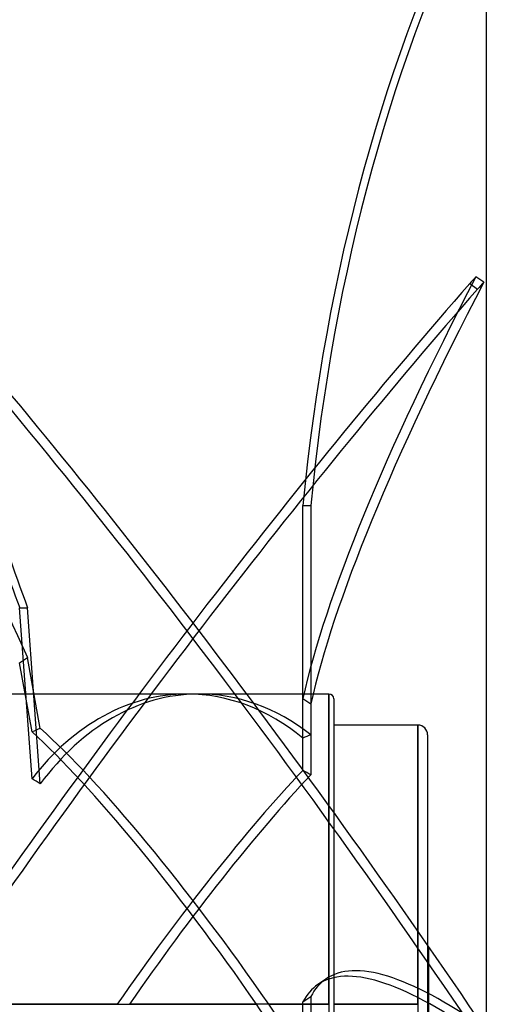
# Model space of a CAD drawing. Header units: millimetres. Extents: x -130 to 54, y -185 to 185.
# Tile 77 of 78: x 6 to 54, y 0 to 101. Entities that reach past the tile are written whole.
import ezdxf

# ---------------------------------------------------------------- set-up
doc = ezdxf.new("R2010")
doc.units = ezdxf.units.MM
doc.layers.add('MAIN-1', color=7, linetype='Continuous')
doc.layers.add('MAIN-2', color=7, linetype='Continuous')

msp = doc.modelspace()

# ---------------------------------------------------------------- linework, layer by layer
at = {"layer": 'MAIN-1'}
msp.add_line((54, 128), (54, -128), dxfattribs=at)
at = {"layer": 'MAIN-2'}
for p, q in [((52.3, 73.74), (53.1, 73.18)), ((53.75, 73.88), (52.94, 74.44)), ((35.24, 27.23), (35.24, 51.05)), ((35.24, 51.05), (36.05, 51.05)), ((36.05, 51.05), (36.05, 30.74)), ((7.54, 23.07), (6.27, 40.56)), ((6.27, 40.56), (7.08, 40.56)), ((8.38, 22.55), (7.08, 40.56)), ((6.27, 34.93), (7.08, 35.49)), ((8.38, 28.22), (7.08, 35.49)), ((7.54, 27.87), (6.27, 34.93)), ((23.38, 31.75), (0, 31.75)), ((37.9, 31.75), (24.62, 31.75)), ((35.24, 23.94), (35.24, 31.3)), ((35.24, 31.3), (36.05, 30.74)), ((37.9, 31.75), (37.9, 0)), ((37.9, 0), (37.9, 31.75)), ((38.4, 31.25), (38.4, -31.25)), ((36.05, 30.74), (36.05, 23.49)), ((47, 28.57), (38.4, 28.57)), ((47, 28.57), (47, 0)), ((47, 0), (47, 28.57)), ((48, 27.57), (48, -27.57)), ((48.1, 5.71), (48, 5.71)), ((48.1, 5.71), (48.1, 0)), ((37.58, 2.58), (36.77, 2.02)), ((16.25, 0), (0, 0)), ((37.9, 0), (17.49, 0)), ((35.24, 0.25), (36.05, 0.81)), ((35.24, -7.11), (35.24, 0.25)), ((36.05, 0.81), (36.05, -6.44)), ((37.9, 0), (37.9, -31.75)), ((47, 0), (38.4, 0)), ((47, 0), (47, -28.57)), ((48.1, 0), (48, 0)), ((48.1, 0), (48.1, -5.71)), ((0, 0), (30.51, 0)), ((31.75, 0), (37.9, 0)), ((38.4, 0), (47, 0)), ((48, 0), (48.1, 0))]:
    msp.add_line(p, q, dxfattribs=at)
for centre, radius in [((37.9, 31.25), 0.5), ((47, 27.57), 1)]:
    msp.add_arc(centre, radius, 0, 90, dxfattribs=at)
for centre, major_axis, ratio, start_param, end_param in [((111.85, 29.67), (0, -132.08), 0.587785, -2.280052, -1.73342), ((112.66, 29.67), (0, -132.08), 0.587785, -2.280052, -1.73342), ((23.6, -11.49), (-91.98, -133.11), 0.181636, -2.134405, -1.577122), ((111.85, 124.98), (-75.08, -108.66), 0.181636, -0.966306, -0.419674), ((112.66, 124.42), (-75.08, -108.66), 0.181636, -0.966306, -0.419674), ((23.6, 0.28), (-71.63, -103.66), 0.181636, -2.235218, -2.225784), ((24.4, -0.28), (71.63, 103.66), 0.181636, 0.906375, 0.915808), ((23.6, -12.05), (91.98, -133.11), 0.181636, 1.521288, 2.134405), ((24.4, -12.05), (91.98, 133.11), 0.181636, 1.007188, 1.573261), ((24.4, -11.49), (-91.98, 133.11), 0.181636, -1.620304, -1.030512), ((72.61, 111.39), (0, 132.08), 0.587785, 1.932619, 2.13685), ((71.8, 111.39), (0, -132.08), 0.587785, -1.180595, -1.004743), ((72.61, -28.4), (-75.08, 108.66), 0.181636, 0.618873, 0.823104), ((23.38, 0), (0, -31.75), 0.726543, -3.141448, -2.384298), ((24.62, 0), (0, 31.75), 0.726543, 0.007582, 0.780799), ((23.38, 0), (0, -31.75), 0.726543, 2.601654, 3.141737), ((24.62, 0), (0, 31.75), 0.726543, -0.518491, 0.007582), ((-17.67, 0), (-43.68, -30.22), 0.222939, -2.353992, -2.330488), ((24.62, 0), (22.57, -31.57), 0.150264, 1.463752, 2.55871), ((23.38, 0), (22.57, -31.57), 0.150264, 1.463752, 2.535206), ((57.71, 0), (-43.7, 0), 0.726543, -1.052305, -1.030858), ((23.38, 0), (22.57, 31.57), 0.150264, 0.823743, 1.677841), ((24.62, 0), (22.57, 31.57), 0.150264, 0.84519, 1.677841), ((57.71, 0), (-43.45, 31.07), 0.150264, -0.945261, -0.923814), ((-17.67, 0), (-43.73, 9.3), 0.694273, -2.054418, -2.030913), ((111.85, -106.64), (75.08, -108.66), 0.181636, 2.689387, 3.14159), ((112.66, -106.08), (75.08, -108.66), 0.181636, 2.689387, 3.14159), ((111.85, -106.64), (75.08, -108.66), 0.181636, 3.14159, 3.236019), ((112.66, -106.08), (75.08, -108.66), 0.181636, 3.14159, 3.236019), ((23.38, 0), (22.57, -31.57), 0.150264, 1.237973, 1.463752), ((24.62, 0), (22.57, -31.57), 0.150264, 1.25942, 1.463752)]:
    msp.add_ellipse(centre, major_axis=major_axis, ratio=ratio, start_param=start_param, end_param=end_param, dxfattribs=at)

doc.saveas('drawing.dxf')
